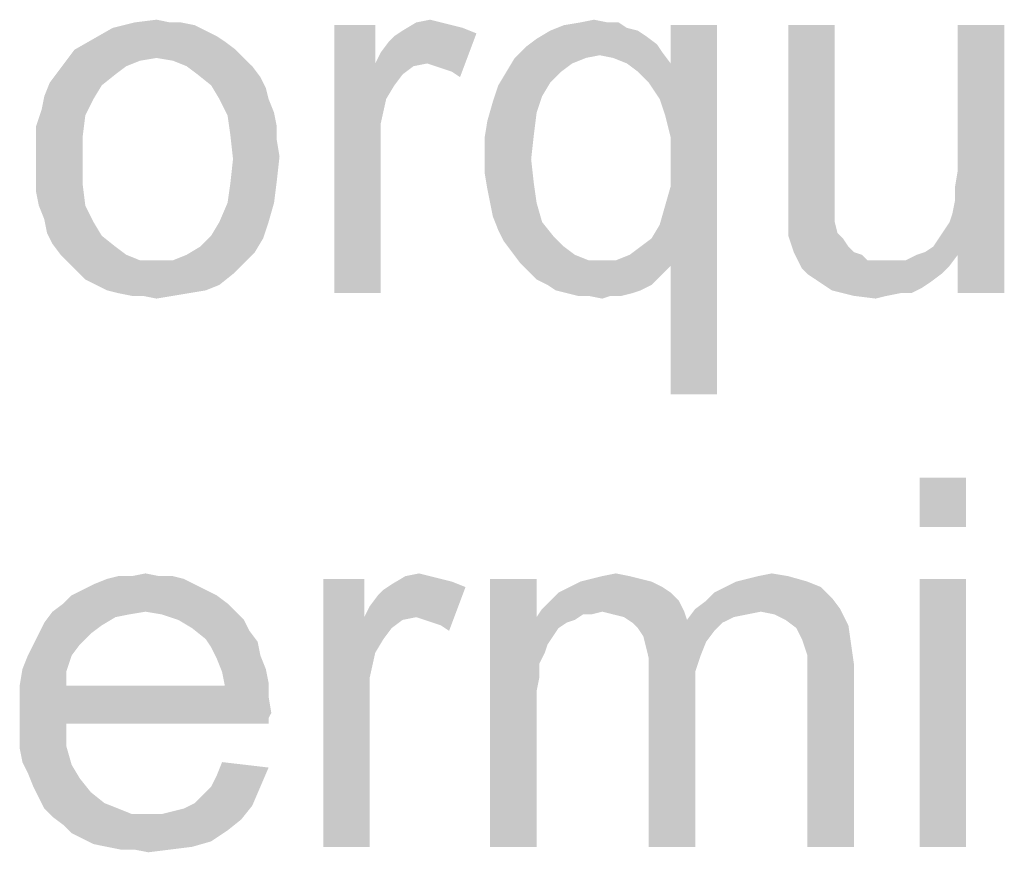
# Paper-space layout '61767N-2-A-2_1_1' of a CAD drawing. Header units: millimetres. Extents: x 0 to 594, y 1 to 420.
# Tile 11 of 222: x 170 to 178, y 110 to 117. Entities that reach past the tile are written whole.
import ezdxf

# ---------------------------------------------------------------- set-up
doc = ezdxf.new("R2010")
doc.units = ezdxf.units.MM
doc.header["$LTSCALE"] = 32.67
doc.layers.add('61767N-2-A-2_DXF_TEXT', color=7, linetype='CONTINUOUS')

psp = doc.layouts.new('61767N-2-A-2_1_1')

# ---------------------------------------------------------------- linework, layer by layer
at = {"layer": '61767N-2-A-2_DXF_TEXT', "color": 2, "linetype": 'Continuous'}
for points in [[(171.4015, 116.8073), (171.5126, 116.7851), (170.846, 116.7629)], [(171.3126, 116.8073), (171.4015, 116.8073), (170.846, 116.7629)], [(171.3126, 116.8073), (170.846, 116.7629), (171.0237, 116.8073)], [(171.0237, 116.8073), (171.2015, 116.8296), (171.3126, 116.8073)], [(173.5126, 116.8073), (173.6015, 116.7851), (173.2015, 116.7407)], [(173.5126, 116.8073), (173.2015, 116.7407), (173.3126, 116.8073)], [(173.3126, 116.8073), (173.4237, 116.8296), (173.5126, 116.8073)], [(174.8682, 116.8073), (174.9571, 116.8073), (174.5126, 116.7851)], [(174.8682, 116.8073), (174.5126, 116.7851), (174.646, 116.8073)], [(174.5126, 116.7851), (174.9571, 116.8073), (175.0237, 116.7629)], [(174.646, 116.8073), (174.7571, 116.8296), (174.8682, 116.8073)], [(171.6015, 116.7407), (170.6904, 116.674), (170.846, 116.7629)], [(171.6015, 116.7407), (171.6904, 116.6962), (170.6904, 116.674)], [(170.846, 116.7629), (171.5126, 116.7851), (171.6015, 116.7407)], [(172.9793, 116.7851), (172.9793, 116.474), (172.646, 114.6073)], [(172.9793, 116.7851), (172.646, 114.6073), (172.646, 116.7851)], [(173.8015, 116.7185), (173.1349, 116.6962), (173.2015, 116.7407)], [(173.6015, 116.7851), (173.6904, 116.7629), (173.2015, 116.7407)], [(173.2015, 116.7407), (173.6904, 116.7629), (173.8015, 116.7185)], [(175.1126, 116.7407), (175.1793, 116.6962), (174.2904, 116.674)], [(175.1126, 116.7407), (174.2904, 116.674), (174.4015, 116.7407)], [(175.0237, 116.7629), (174.4015, 116.7407), (174.5126, 116.7851)], [(174.4015, 116.7407), (175.0237, 116.7629), (175.1126, 116.7407)], [(175.2015, 116.3185), (175.3793, 116.474), (175.7571, 116.7851)], [(175.2904, 116.1851), (175.2015, 116.3185), (175.7571, 116.7851)], [(175.3349, 116.0518), (175.2904, 116.1851), (175.7571, 116.7851)], [(175.2904, 115.1629), (175.3349, 115.3185), (175.7571, 116.7851)], [(175.3793, 114.8296), (175.2904, 115.1629), (175.7571, 116.7851)], [(175.3793, 115.874), (175.3349, 116.0518), (175.7571, 116.7851)], [(175.3349, 115.3185), (175.3793, 115.474), (175.7571, 116.7851)], [(175.7571, 116.7851), (175.3793, 116.474), (175.3793, 116.7851)], [(175.3793, 115.674), (175.3793, 115.874), (175.7571, 116.7851)], [(175.3793, 115.474), (175.3793, 115.674), (175.7571, 116.7851)], [(175.3793, 113.7851), (175.3793, 114.8296), (175.7571, 116.7851)], [(175.3793, 113.7851), (175.7571, 116.7851), (175.7571, 113.7851)], [(176.7126, 116.7851), (176.7126, 115.5629), (176.3349, 115.4296)], [(176.7126, 116.7851), (176.3349, 115.4296), (176.3349, 116.7851)], [(177.6682, 115.2518), (177.6904, 115.3629), (178.0904, 116.7851)], [(177.7126, 114.9185), (177.6682, 115.2518), (178.0904, 116.7851)], [(177.6904, 115.474), (177.7126, 115.6073), (178.0904, 116.7851)], [(177.6904, 115.3629), (177.6904, 115.474), (178.0904, 116.7851)], [(178.0904, 116.7851), (177.7126, 115.6073), (177.7126, 116.7851)], [(177.7126, 114.6073), (177.7126, 114.9185), (178.0904, 116.7851)], [(177.7126, 114.6073), (178.0904, 116.7851), (178.0904, 114.6073)], [(171.7571, 116.6518), (170.5349, 116.5851), (170.6904, 116.674)], [(170.5349, 116.5851), (171.7571, 116.6518), (171.846, 116.5851)], [(170.6904, 116.674), (171.6904, 116.6962), (171.7571, 116.6518)], [(172.9793, 116.474), (173.0237, 116.5629), (173.8015, 116.7185)], [(173.4015, 116.474), (172.9793, 116.474), (173.8015, 116.7185)], [(173.0237, 116.5629), (173.0904, 116.6518), (173.8015, 116.7185)], [(173.0904, 116.6518), (173.1349, 116.6962), (173.8015, 116.7185)], [(173.4682, 116.4518), (173.4015, 116.474), (173.8015, 116.7185)], [(173.5349, 116.4296), (173.4682, 116.4518), (173.8015, 116.7185)], [(173.6015, 116.4073), (173.5349, 116.4296), (173.8015, 116.7185)], [(173.6015, 116.4073), (173.8015, 116.7185), (173.6682, 116.3629)], [(175.2682, 116.6296), (174.2015, 116.6073), (174.2904, 116.674)], [(174.2904, 116.674), (175.1793, 116.6962), (175.2682, 116.6296)], [(171.846, 116.5851), (171.2015, 116.5185), (170.4682, 116.4962)], [(171.846, 116.5851), (170.4682, 116.4962), (170.5349, 116.5851)], [(171.2015, 116.5185), (171.846, 116.5851), (171.9126, 116.5185)], [(175.3126, 116.5629), (174.1126, 116.5185), (174.2015, 116.6073)], [(175.3126, 116.5629), (174.8015, 116.5407), (174.1126, 116.5185)], [(174.2015, 116.6073), (175.2682, 116.6296), (175.3126, 116.5629)], [(174.9126, 116.5185), (174.8015, 116.5407), (175.3126, 116.5629)], [(175.0237, 116.474), (174.9126, 116.5185), (175.3126, 116.5629)], [(175.0237, 116.474), (175.3126, 116.5629), (175.3793, 116.474)], [(171.0682, 116.4962), (170.9571, 116.4518), (170.4015, 116.4073)], [(171.0682, 116.4962), (170.4015, 116.4073), (170.4682, 116.4962)], [(170.4682, 116.4962), (171.2015, 116.5185), (171.0682, 116.4962)], [(171.9126, 116.5185), (171.3349, 116.4962), (171.2015, 116.5185)], [(171.446, 116.4518), (171.3349, 116.4962), (171.9126, 116.5185)], [(171.446, 116.4518), (171.9126, 116.5185), (171.9793, 116.4518)], [(174.6904, 116.5185), (174.5793, 116.474), (174.046, 116.4073)], [(174.6904, 116.5185), (174.046, 116.4073), (174.1126, 116.5185)], [(174.1126, 116.5185), (174.8015, 116.5407), (174.6904, 116.5185)], [(170.8682, 116.3851), (170.3349, 116.3185), (170.4015, 116.4073)], [(170.4015, 116.4073), (170.9571, 116.4518), (170.8682, 116.3851)], [(171.9793, 116.4518), (171.5349, 116.3851), (171.446, 116.4518)], [(171.5349, 116.3851), (171.9793, 116.4518), (172.046, 116.3629)], [(172.9793, 116.474), (173.0682, 116.1851), (172.646, 114.6073)], [(172.9793, 116.474), (173.4015, 116.474), (173.2904, 116.4518)], [(172.9793, 116.474), (173.2904, 116.4518), (173.2015, 116.3851)], [(172.9793, 116.474), (173.2015, 116.3851), (173.1349, 116.2962)], [(172.9793, 116.474), (173.1349, 116.2962), (173.0682, 116.1851)], [(174.4904, 116.4073), (174.4015, 116.3185), (173.9793, 116.2962)], [(174.4904, 116.4073), (173.9793, 116.2962), (174.046, 116.4073)], [(174.046, 116.4073), (174.5793, 116.474), (174.4904, 116.4073)], [(175.3793, 116.474), (175.1126, 116.4073), (175.0237, 116.474)], [(175.2015, 116.3185), (175.1126, 116.4073), (175.3793, 116.474)], [(170.3349, 116.3185), (170.8682, 116.3851), (170.7571, 116.2962)], [(172.046, 116.3629), (171.646, 116.2962), (171.5349, 116.3851)], [(171.646, 116.2962), (172.046, 116.3629), (172.0904, 116.274)], [(170.7571, 116.2962), (170.2904, 116.2073), (170.3349, 116.3185)], [(170.2904, 116.2073), (170.7571, 116.2962), (170.6904, 116.1851)], [(172.0904, 116.274), (171.7126, 116.1851), (171.646, 116.2962)], [(171.7126, 116.1851), (172.0904, 116.274), (172.1126, 116.1851)], [(174.3349, 116.2073), (173.9349, 116.1629), (173.9793, 116.2962)], [(173.9793, 116.2962), (174.4015, 116.3185), (174.3349, 116.2073)], [(170.6904, 116.1851), (170.2682, 116.0962), (170.2904, 116.2073)], [(170.2682, 116.0962), (170.6904, 116.1851), (170.6237, 116.0518)], [(172.1126, 116.1851), (171.7793, 116.0518), (171.7126, 116.1851)], [(172.1126, 116.1851), (172.1571, 116.074), (171.7793, 116.0518)], [(173.0682, 116.1851), (173.0237, 115.9851), (172.646, 114.6073)], [(174.2904, 116.074), (173.8904, 116.0073), (173.9349, 116.1629)], [(173.9349, 116.1629), (174.3349, 116.2073), (174.2904, 116.074)], [(170.6237, 116.0518), (170.2237, 115.9629), (170.2682, 116.0962)], [(170.2237, 115.9629), (170.6237, 116.0518), (170.6015, 115.874)], [(171.7793, 116.0518), (172.1571, 116.074), (172.1793, 115.9629)], [(172.1793, 115.9629), (171.8015, 115.8962), (171.7793, 116.0518)], [(174.2682, 115.8962), (173.8682, 115.874), (173.8904, 116.0073)], [(173.8904, 116.0073), (174.2904, 116.074), (174.2682, 115.8962)], [(170.6015, 115.874), (170.2237, 115.8296), (170.2237, 115.9629)], [(171.8015, 115.8962), (172.1793, 115.9629), (172.1793, 115.8518)], [(173.0237, 115.9851), (173.0237, 115.7407), (172.646, 114.6073)], [(170.2237, 115.6962), (170.2237, 115.8296), (170.6015, 115.874)], [(170.2237, 115.6962), (170.6015, 115.874), (170.6015, 115.6962)], [(172.1793, 115.8518), (171.8237, 115.6962), (171.8015, 115.8962)], [(172.1793, 115.8518), (172.2015, 115.7185), (171.8237, 115.6962)], [(173.8682, 115.6962), (173.8682, 115.874), (174.2682, 115.8962)], [(173.8682, 115.6962), (174.2682, 115.8962), (174.246, 115.6962)], [(170.6015, 115.6962), (170.2237, 115.5629), (170.2237, 115.6962)], [(170.2237, 115.5629), (170.6015, 115.6962), (170.6015, 115.4962)], [(172.1793, 115.5185), (171.8015, 115.4962), (171.8237, 115.6962)], [(171.8237, 115.6962), (172.2015, 115.7185), (172.1793, 115.5185)], [(172.646, 114.6073), (173.0237, 115.7407), (173.0237, 114.6073)], [(174.246, 115.6962), (173.8682, 115.5851), (173.8682, 115.6962)], [(173.8682, 115.5851), (174.246, 115.6962), (174.2682, 115.4962)], [(170.6015, 115.4962), (170.2237, 115.4296), (170.2237, 115.5629)], [(174.2682, 115.4962), (173.8904, 115.4518), (173.8682, 115.5851)], [(176.3349, 115.4296), (176.7126, 115.5629), (176.7126, 115.4296)], [(170.246, 115.3185), (170.2237, 115.4296), (170.6015, 115.4962)], [(170.246, 115.3185), (170.6015, 115.4962), (170.6237, 115.3185)], [(171.7793, 115.3407), (171.8015, 115.4962), (172.1793, 115.5185)], [(171.7793, 115.3407), (172.1793, 115.5185), (172.1571, 115.3407)], [(173.9126, 115.3407), (173.8904, 115.4518), (174.2682, 115.4962)], [(173.9126, 115.3407), (174.2682, 115.4962), (174.2904, 115.3407)], [(176.7126, 115.4296), (176.3349, 115.3185), (176.3349, 115.4296)], [(176.3349, 115.3185), (176.7126, 115.4296), (176.7126, 115.3185)], [(170.6237, 115.3185), (170.2904, 115.2073), (170.246, 115.3185)], [(170.2904, 115.2073), (170.6237, 115.3185), (170.6904, 115.1851)], [(172.1571, 115.3407), (171.7126, 115.1851), (171.7793, 115.3407)], [(171.7126, 115.1851), (172.1571, 115.3407), (172.1126, 115.1851)], [(174.2904, 115.3407), (173.9349, 115.2296), (173.9126, 115.3407)], [(173.9349, 115.2296), (174.2904, 115.3407), (174.3349, 115.1851)], [(176.7126, 115.3185), (176.3349, 115.2296), (176.3349, 115.3185)], [(176.3349, 115.2296), (176.7126, 115.3185), (176.7126, 115.2296)], [(170.6904, 115.1851), (170.3126, 115.0962), (170.2904, 115.2073)], [(174.3349, 115.1851), (173.9793, 115.1185), (173.9349, 115.2296)], [(176.7126, 115.2296), (176.7126, 115.1851), (176.3349, 115.1407)], [(176.7126, 115.2296), (176.3349, 115.1407), (176.3349, 115.2296)], [(177.7126, 114.9185), (177.646, 115.1851), (177.6682, 115.2518)], [(170.3126, 115.0962), (170.6904, 115.1851), (170.7571, 115.074)], [(172.1126, 115.1851), (171.646, 115.074), (171.7126, 115.1851)], [(171.646, 115.074), (172.1126, 115.1851), (172.0682, 115.0518)], [(173.9793, 115.1185), (174.3349, 115.1851), (174.4237, 115.074)], [(175.3793, 114.8296), (175.2237, 115.0518), (175.2904, 115.1629)], [(176.3349, 115.1407), (176.7126, 115.1851), (176.7349, 115.0962)], [(176.7349, 115.0962), (176.3349, 115.074), (176.3349, 115.1407)], [(177.7126, 114.9185), (177.6015, 115.1185), (177.646, 115.1851)], [(170.7571, 115.074), (170.3571, 115.0073), (170.3126, 115.0962)], [(170.3571, 115.0073), (170.7571, 115.074), (170.8682, 114.9851)], [(172.0682, 115.0518), (171.5571, 114.9851), (171.646, 115.074)], [(171.5571, 114.9851), (172.0682, 115.0518), (172.0015, 114.9407)], [(174.4237, 115.074), (174.0237, 115.0296), (173.9793, 115.1185)], [(174.0237, 115.0296), (174.4237, 115.074), (174.5126, 114.9851)], [(175.046, 114.9185), (175.1349, 114.9851), (175.2237, 115.0518)], [(175.3793, 114.8296), (175.046, 114.9185), (175.2237, 115.0518)], [(176.3349, 115.074), (176.7349, 115.0962), (176.7793, 115.0518)], [(176.7793, 115.0518), (176.3793, 114.9407), (176.3349, 115.074)], [(176.7793, 115.0518), (176.8237, 114.9851), (176.3793, 114.9407)], [(177.7126, 114.9185), (177.5126, 114.9851), (177.5571, 115.0518)], [(177.7126, 114.9185), (177.5571, 115.0518), (177.6015, 115.1185)], [(170.8682, 114.9851), (170.4237, 114.9185), (170.3571, 115.0073)], [(170.4237, 114.9185), (170.8682, 114.9851), (170.9571, 114.9185)], [(172.0015, 114.9407), (171.446, 114.9185), (171.5571, 114.9851)], [(174.5126, 114.9851), (174.0904, 114.9407), (174.0237, 115.0296)], [(174.0904, 114.9407), (174.5126, 114.9851), (174.6015, 114.9185)], [(176.3793, 114.9407), (176.8237, 114.9851), (176.8682, 114.9407)], [(177.7126, 114.9185), (177.446, 114.9407), (177.5126, 114.9851)], [(170.9571, 114.9185), (170.4904, 114.8518), (170.4237, 114.9185)], [(170.9571, 114.9185), (171.0682, 114.874), (170.4904, 114.8518)], [(171.3349, 114.874), (171.446, 114.9185), (172.0015, 114.9407)], [(171.3349, 114.874), (172.0015, 114.9407), (171.9126, 114.8518)], [(174.6015, 114.9185), (174.1571, 114.8518), (174.0904, 114.9407)], [(174.6015, 114.9185), (174.7126, 114.874), (174.1571, 114.8518)], [(175.3793, 114.8296), (174.9349, 114.874), (175.046, 114.9185)], [(176.8682, 114.9407), (176.446, 114.8073), (176.3793, 114.9407)], [(176.8682, 114.9407), (176.9349, 114.9185), (176.446, 114.8073)], [(176.9349, 114.9185), (176.9793, 114.874), (176.446, 114.8073)], [(177.7126, 114.9185), (177.2904, 114.874), (177.3793, 114.9185)], [(177.2904, 114.874), (177.7126, 114.9185), (177.646, 114.8296)], [(177.7126, 114.9185), (177.3793, 114.9185), (177.446, 114.9407)], [(171.2015, 114.874), (171.3349, 114.874), (170.4904, 114.8518)], [(171.0682, 114.874), (171.2015, 114.874), (170.4904, 114.8518)], [(171.9126, 114.8518), (170.4904, 114.8518), (171.3349, 114.874)], [(171.9126, 114.8518), (170.5571, 114.7851), (170.4904, 114.8518)], [(170.5571, 114.7851), (171.9126, 114.8518), (171.8237, 114.7629)], [(174.8237, 114.874), (174.9349, 114.874), (174.1571, 114.8518)], [(174.7126, 114.874), (174.8237, 114.874), (174.1571, 114.8518)], [(175.3793, 114.8296), (174.1571, 114.8518), (174.9349, 114.874)], [(175.3793, 114.8296), (174.2237, 114.7851), (174.1571, 114.8518)], [(174.2237, 114.7851), (175.3793, 114.8296), (175.3349, 114.7851)], [(177.2904, 114.874), (177.646, 114.8296), (176.446, 114.8073)], [(177.2237, 114.874), (177.2904, 114.874), (176.446, 114.8073)], [(177.1349, 114.874), (177.2237, 114.874), (176.446, 114.8073)], [(177.0682, 114.874), (177.1349, 114.874), (176.446, 114.8073)], [(176.9793, 114.874), (177.0682, 114.874), (176.446, 114.8073)], [(176.4904, 114.7629), (176.446, 114.8073), (177.646, 114.8296)], [(176.4904, 114.7629), (177.646, 114.8296), (177.5793, 114.7629)], [(171.8237, 114.7629), (170.6237, 114.7185), (170.5571, 114.7851)], [(170.7126, 114.674), (170.6237, 114.7185), (171.8237, 114.7629)], [(170.7126, 114.674), (171.8237, 114.7629), (171.7126, 114.674)], [(175.3349, 114.7851), (174.2904, 114.7185), (174.2237, 114.7851)], [(174.2904, 114.7185), (175.3349, 114.7851), (175.2682, 114.7185)], [(177.5793, 114.7629), (176.5571, 114.7185), (176.4904, 114.7629)], [(176.5571, 114.7185), (177.5793, 114.7629), (177.4904, 114.6962)], [(171.7126, 114.674), (170.8015, 114.6296), (170.7126, 114.674)], [(170.8015, 114.6296), (171.7126, 114.674), (171.6015, 114.6296)], [(175.2682, 114.7185), (174.3793, 114.674), (174.2904, 114.7185)], [(174.3793, 114.674), (175.2682, 114.7185), (175.2237, 114.674)], [(175.2237, 114.674), (174.446, 114.6296), (174.3793, 114.674)], [(174.446, 114.6296), (175.2237, 114.674), (175.1349, 114.6296)], [(177.4904, 114.6962), (176.6237, 114.674), (176.5571, 114.7185)], [(176.6237, 114.674), (177.4904, 114.6962), (177.4237, 114.6518)], [(177.4237, 114.6518), (176.6904, 114.6296), (176.6237, 114.674)], [(177.246, 114.6073), (176.6904, 114.6296), (177.4237, 114.6518)], [(177.246, 114.6073), (177.4237, 114.6518), (177.3349, 114.6073)], [(171.6015, 114.6296), (170.8904, 114.6073), (170.8015, 114.6296)], [(170.8904, 114.6073), (171.6015, 114.6296), (171.4682, 114.6073)], [(171.4682, 114.6073), (171.0015, 114.5851), (170.8904, 114.6073)], [(171.0904, 114.5851), (171.0015, 114.5851), (171.4682, 114.6073)], [(171.0904, 114.5851), (171.4682, 114.6073), (171.3349, 114.5851)], [(171.3349, 114.5851), (171.2015, 114.5629), (171.0904, 114.5851)], [(175.1349, 114.6296), (174.5349, 114.6073), (174.446, 114.6296)], [(174.5349, 114.6073), (175.1349, 114.6296), (175.0682, 114.6073)], [(175.0682, 114.6073), (174.6237, 114.5851), (174.5349, 114.6073)], [(174.7126, 114.5851), (174.6237, 114.5851), (175.0682, 114.6073)], [(174.8904, 114.5851), (174.7126, 114.5851), (175.0682, 114.6073)], [(174.8904, 114.5851), (174.8237, 114.5629), (174.7126, 114.5851)], [(174.8904, 114.5851), (175.0682, 114.6073), (174.9793, 114.5851)], [(177.246, 114.6073), (176.8682, 114.5851), (176.6904, 114.6296)], [(176.8682, 114.5851), (177.246, 114.6073), (177.1349, 114.5851)], [(177.1349, 114.5851), (177.046, 114.5629), (176.8682, 114.5851)], [(177.7793, 113.1073), (177.4015, 112.7073), (177.4015, 113.1073)], [(177.4015, 112.7073), (177.7793, 113.1073), (177.7793, 112.7073)], [(171.0015, 112.3073), (171.1126, 112.3296), (171.2237, 112.3073)], [(173.2237, 112.3073), (173.3349, 112.3296), (173.4237, 112.3073)], [(174.8237, 112.3073), (174.9349, 112.3296), (175.046, 112.3073)], [(176.0904, 112.3073), (176.2015, 112.3296), (176.3349, 112.3073)], [(171.5126, 112.2407), (170.6015, 112.1962), (170.6904, 112.2407)], [(170.6015, 112.1962), (171.5126, 112.2407), (171.6015, 112.1962)], [(171.4237, 112.2851), (170.6904, 112.2407), (170.8015, 112.2851)], [(170.6904, 112.2407), (171.4237, 112.2851), (171.5126, 112.2407)], [(171.2237, 112.3073), (171.3349, 112.3073), (170.8015, 112.2851)], [(171.0015, 112.3073), (171.2237, 112.3073), (170.8015, 112.2851)], [(171.0015, 112.3073), (170.8015, 112.2851), (170.8904, 112.3073)], [(170.8015, 112.2851), (171.3349, 112.3073), (171.4237, 112.2851)], [(172.8904, 112.2851), (172.8904, 111.974), (172.5571, 110.1073)], [(172.8904, 112.2851), (172.5571, 110.1073), (172.5571, 112.2851)], [(173.7126, 112.2185), (173.046, 112.1962), (173.1126, 112.2407)], [(173.4237, 112.3073), (173.5126, 112.2851), (173.1126, 112.2407)], [(173.4237, 112.3073), (173.1126, 112.2407), (173.2237, 112.3073)], [(173.5126, 112.2851), (173.6015, 112.2629), (173.1126, 112.2407)], [(173.1126, 112.2407), (173.6015, 112.2629), (173.7126, 112.2185)], [(174.2904, 112.2851), (174.2904, 111.974), (173.9126, 110.1073)], [(174.2904, 112.2851), (173.9126, 110.1073), (173.9126, 112.2851)], [(175.2237, 112.2629), (174.5571, 112.2185), (174.646, 112.2629)], [(174.5571, 112.2185), (175.2237, 112.2629), (175.3126, 112.2185)], [(175.1349, 112.2851), (174.646, 112.2629), (174.7349, 112.2851)], [(174.646, 112.2629), (175.1349, 112.2851), (175.2237, 112.2629)], [(175.046, 112.3073), (174.7349, 112.2851), (174.8237, 112.3073)], [(174.7349, 112.2851), (175.046, 112.3073), (175.1349, 112.2851)], [(176.4904, 112.2629), (175.8237, 112.2185), (175.9126, 112.2629)], [(175.8237, 112.2185), (176.4904, 112.2629), (176.6015, 112.2185)], [(175.9126, 112.2629), (176.0015, 112.2851), (176.3349, 112.3073)], [(175.9126, 112.2629), (176.3349, 112.3073), (176.4904, 112.2629)], [(176.3349, 112.3073), (176.0015, 112.2851), (176.0904, 112.3073)], [(177.7793, 112.2851), (177.4015, 110.1073), (177.4015, 112.2851)], [(177.4015, 110.1073), (177.7793, 112.2851), (177.7793, 110.1073)], [(171.6015, 112.1962), (170.5126, 112.1518), (170.6015, 112.1962)], [(170.5126, 112.1518), (171.6015, 112.1962), (171.6904, 112.1518)], [(172.8904, 111.974), (172.9349, 112.0629), (173.7126, 112.2185)], [(173.3126, 111.974), (172.8904, 111.974), (173.7126, 112.2185)], [(172.9349, 112.0629), (173.0015, 112.1518), (173.7126, 112.2185)], [(173.0015, 112.1518), (173.046, 112.1962), (173.7126, 112.2185)], [(173.3793, 111.9518), (173.3126, 111.974), (173.7126, 112.2185)], [(173.446, 111.9296), (173.3793, 111.9518), (173.7126, 112.2185)], [(173.5126, 111.9073), (173.446, 111.9296), (173.7126, 112.2185)], [(173.5126, 111.9073), (173.7126, 112.2185), (173.5793, 111.8629)], [(175.3793, 112.174), (174.4015, 112.1073), (174.4682, 112.174)], [(174.4015, 112.1073), (175.3793, 112.174), (175.446, 112.1073)], [(175.3126, 112.2185), (174.4682, 112.174), (174.5571, 112.2185)], [(174.4682, 112.174), (175.3126, 112.2185), (175.3793, 112.174)], [(176.6904, 112.1296), (175.6682, 112.1073), (175.7349, 112.174)], [(176.6015, 112.2185), (175.7349, 112.174), (175.8237, 112.2185)], [(175.7349, 112.174), (176.6015, 112.2185), (176.6904, 112.1296)], [(171.7793, 112.0851), (170.3571, 112.0185), (170.446, 112.0851)], [(171.1126, 112.0185), (170.3571, 112.0185), (171.7793, 112.0851)], [(171.6904, 112.1518), (170.446, 112.0851), (170.5126, 112.1518)], [(170.446, 112.0851), (171.6904, 112.1518), (171.7793, 112.0851)], [(171.1126, 112.0185), (171.7793, 112.0851), (171.846, 112.0185)], [(175.446, 112.1073), (174.3349, 112.0407), (174.4015, 112.1073)], [(174.8237, 112.0185), (174.3349, 112.0407), (175.446, 112.1073)], [(174.8237, 112.0185), (175.446, 112.1073), (175.4904, 112.0185)], [(175.5793, 112.0407), (175.6682, 112.1073), (176.6904, 112.1296)], [(175.5793, 112.0407), (176.6904, 112.1296), (176.7571, 112.0407)], [(171.1126, 112.0185), (170.9793, 111.9962), (170.2904, 111.9296)], [(171.1126, 112.0185), (170.2904, 111.9296), (170.3571, 112.0185)], [(171.846, 112.0185), (171.246, 111.9962), (171.1126, 112.0185)], [(171.3793, 111.9518), (171.246, 111.9962), (171.846, 112.0185)], [(171.3793, 111.9518), (171.846, 112.0185), (171.9126, 111.9518)], [(174.8237, 112.0185), (174.2904, 111.974), (174.3349, 112.0407)], [(174.8237, 112.0185), (174.6682, 111.9962), (174.2904, 111.974)], [(174.6682, 111.9962), (174.8237, 112.0185), (174.7349, 111.9962)], [(175.4904, 112.0185), (174.9126, 111.9962), (174.8237, 112.0185)], [(175.0015, 111.974), (174.9126, 111.9962), (175.4904, 112.0185)], [(175.0015, 111.974), (175.4904, 112.0185), (175.5126, 111.9518)], [(176.1126, 112.0185), (175.5126, 111.9518), (175.5793, 112.0407)], [(176.1126, 112.0185), (176.0015, 111.9962), (175.5126, 111.9518)], [(175.5793, 112.0407), (176.7571, 112.0407), (176.1126, 112.0185)], [(176.2237, 111.9962), (176.1126, 112.0185), (176.7571, 112.0407)], [(176.3126, 111.9518), (176.2237, 111.9962), (176.7571, 112.0407)], [(176.3126, 111.9518), (176.7571, 112.0407), (176.8237, 111.9073)], [(170.7571, 111.9073), (170.246, 111.8407), (170.2904, 111.9296)], [(170.9793, 111.9962), (170.8682, 111.974), (170.2904, 111.9296)], [(170.2904, 111.9296), (170.8682, 111.974), (170.7571, 111.9073)], [(171.9126, 111.9518), (171.4904, 111.8851), (171.3793, 111.9518)], [(171.4904, 111.8851), (171.9126, 111.9518), (171.9571, 111.8629)], [(172.8904, 111.974), (172.9793, 111.6851), (172.5571, 110.1073)], [(172.8904, 111.974), (173.3126, 111.974), (173.2015, 111.9518)], [(172.8904, 111.974), (173.2015, 111.9518), (173.1126, 111.8851)], [(172.8904, 111.974), (173.1126, 111.8851), (173.046, 111.7962)], [(172.8904, 111.974), (173.046, 111.7962), (172.9793, 111.6851)], [(174.2904, 111.974), (174.3126, 111.5962), (173.9126, 110.1073)], [(174.2904, 111.974), (174.6682, 111.9962), (174.6015, 111.9518)], [(174.2904, 111.974), (174.6015, 111.9518), (174.5349, 111.9296)], [(174.2904, 111.974), (174.5349, 111.9296), (174.4682, 111.8851)], [(174.2904, 111.974), (174.4682, 111.8851), (174.4237, 111.8185)], [(174.2904, 111.974), (174.4237, 111.8185), (174.3793, 111.7518)], [(174.2904, 111.974), (174.3793, 111.7518), (174.3126, 111.5962)], [(175.5126, 111.9518), (175.0682, 111.9296), (175.0015, 111.974)], [(175.8015, 111.9296), (175.0682, 111.9296), (175.5126, 111.9518)], [(175.8015, 111.9296), (175.1126, 111.8851), (175.0682, 111.9296)], [(175.1126, 111.8851), (175.8015, 111.9296), (175.7349, 111.8629)], [(176.0015, 111.9962), (175.8904, 111.974), (175.5126, 111.9518)], [(175.5126, 111.9518), (175.8904, 111.974), (175.8015, 111.9296)], [(176.8237, 111.9073), (176.4015, 111.8851), (176.3126, 111.9518)], [(170.6682, 111.8407), (170.2015, 111.7518), (170.246, 111.8407)], [(170.2015, 111.7518), (170.6682, 111.8407), (170.5793, 111.7518)], [(170.246, 111.8407), (170.7571, 111.9073), (170.6682, 111.8407)], [(171.9571, 111.8629), (171.6015, 111.7962), (171.4904, 111.8851)], [(171.6015, 111.7962), (171.9571, 111.8629), (172.0237, 111.774)], [(175.7349, 111.8629), (175.1571, 111.8185), (175.1126, 111.8851)], [(175.1571, 111.8185), (175.7349, 111.8629), (175.6682, 111.774)], [(176.446, 111.7962), (176.4015, 111.8851), (176.8237, 111.9073)], [(176.446, 111.7962), (176.8237, 111.9073), (176.846, 111.7518)], [(172.0237, 111.774), (171.646, 111.7296), (171.6015, 111.7962)], [(171.646, 111.7296), (172.0237, 111.774), (172.046, 111.6629)], [(175.6682, 111.774), (175.1793, 111.7296), (175.1571, 111.8185)], [(175.1793, 111.7296), (175.6682, 111.774), (175.6237, 111.6629)], [(176.846, 111.7518), (176.4682, 111.7296), (176.446, 111.7962)], [(170.5793, 111.7518), (170.1571, 111.6629), (170.2015, 111.7518)], [(170.1571, 111.6629), (170.5793, 111.7518), (170.5126, 111.6629)], [(172.046, 111.6629), (171.6904, 111.6407), (171.646, 111.7296)], [(172.9793, 111.6851), (172.9349, 111.4851), (172.5571, 110.1073)], [(174.3793, 111.7518), (174.3571, 111.6851), (174.3126, 111.5962)], [(175.6237, 111.6629), (175.2015, 111.6407), (175.1793, 111.7296)], [(176.4904, 111.6629), (176.4682, 111.7296), (176.846, 111.7518)], [(176.4904, 111.6629), (176.846, 111.7518), (176.8682, 111.5962)], [(170.5126, 111.6629), (170.1126, 111.5518), (170.1571, 111.6629)], [(170.1126, 111.5518), (170.5126, 111.6629), (170.4682, 111.5296)], [(171.6904, 111.6407), (172.046, 111.6629), (172.0904, 111.5518)], [(172.0904, 111.5518), (171.7349, 111.5296), (171.6904, 111.6407)], [(175.2015, 111.6407), (175.6237, 111.6629), (175.5793, 111.5296)], [(175.5793, 111.5296), (175.2015, 111.5073), (175.2015, 111.6407)], [(176.8682, 111.5962), (176.4904, 111.574), (176.4904, 111.6629)], [(170.4682, 111.5296), (170.0904, 111.4185), (170.1126, 111.5518)], [(170.0904, 111.4185), (170.4682, 111.5296), (170.4682, 111.4185)], [(171.7349, 111.5296), (172.0904, 111.5518), (172.1126, 111.4407)], [(172.1126, 111.4407), (171.7571, 111.4185), (171.7349, 111.5296)], [(174.3126, 111.5962), (174.3126, 111.4851), (173.9126, 110.1073)], [(175.2015, 111.5073), (175.5793, 111.5296), (175.5793, 111.374)], [(176.4904, 111.4629), (176.4904, 111.574), (176.8682, 111.5962)], [(176.4904, 110.1073), (176.4904, 111.4629), (176.8682, 111.5962)], [(176.4904, 110.1073), (176.8682, 111.5962), (176.8682, 110.1073)], [(171.7571, 111.4185), (172.1126, 111.4407), (172.1126, 111.3296)], [(172.9349, 111.4851), (172.9349, 111.2407), (172.5571, 110.1073)], [(174.3126, 111.4851), (174.2904, 111.374), (173.9126, 110.1073)], [(175.5793, 111.374), (175.2015, 110.1073), (175.2015, 111.5073)], [(171.7571, 111.4185), (172.1126, 111.3296), (170.0904, 111.3073)], [(170.4682, 111.4185), (171.7571, 111.4185), (170.0904, 111.3073)], [(170.4682, 111.4185), (170.0904, 111.3073), (170.0904, 111.4185)], [(174.2904, 111.374), (174.2904, 111.2185), (173.9126, 110.1073)], [(175.2015, 110.1073), (175.5793, 111.374), (175.5793, 110.1073)], [(170.0904, 111.3073), (172.1126, 111.3296), (172.1349, 111.1962)], [(172.1349, 111.1962), (170.0904, 111.174), (170.0904, 111.3073)], [(172.5571, 110.1073), (172.9349, 111.2407), (172.9349, 110.1073)], [(173.9126, 110.1073), (174.2904, 111.2185), (174.2904, 110.1073)], [(170.0904, 111.174), (172.1349, 111.1962), (172.1126, 111.1518)], [(170.0904, 111.174), (172.1126, 111.1518), (170.4682, 111.1073)], [(170.4682, 111.1073), (170.0904, 111.0407), (170.0904, 111.174)], [(170.4682, 111.1073), (172.1126, 111.1518), (172.1126, 111.1073)], [(170.0904, 111.0407), (170.4682, 111.1073), (170.4682, 110.9296)], [(170.4682, 110.9296), (170.0904, 110.9073), (170.0904, 111.0407)], [(170.1126, 110.7962), (170.0904, 110.9073), (170.4682, 110.9296)], [(170.1126, 110.7962), (170.4682, 110.9296), (170.5126, 110.774)], [(170.5126, 110.774), (170.1571, 110.7073), (170.1126, 110.7962)], [(170.1571, 110.7073), (170.5126, 110.774), (170.5793, 110.6629)], [(171.646, 110.5962), (171.6904, 110.6851), (172.1126, 110.7518)], [(171.646, 110.5962), (172.1126, 110.7518), (172.046, 110.5962)], [(172.1126, 110.7518), (171.6904, 110.6851), (171.7349, 110.7962)], [(170.5793, 110.6629), (170.2015, 110.5962), (170.1571, 110.7073)], [(170.2015, 110.5962), (170.5793, 110.6629), (170.6682, 110.5518)], [(170.6682, 110.5518), (170.246, 110.5073), (170.2015, 110.5962)], [(171.5126, 110.4629), (171.5793, 110.5296), (172.046, 110.5962)], [(171.5126, 110.4629), (172.046, 110.5962), (171.9793, 110.4407)], [(172.046, 110.5962), (171.5793, 110.5296), (171.646, 110.5962)], [(170.246, 110.5073), (170.6682, 110.5518), (170.7793, 110.4629)], [(170.7793, 110.4629), (170.2904, 110.4185), (170.246, 110.5073)], [(170.2904, 110.4185), (170.7793, 110.4629), (170.8904, 110.4185)], [(170.8904, 110.4185), (170.3571, 110.3518), (170.2904, 110.4185)], [(170.8904, 110.4185), (171.0015, 110.374), (170.3571, 110.3518)], [(171.246, 110.374), (171.3349, 110.3962), (171.9793, 110.4407)], [(171.246, 110.374), (171.9793, 110.4407), (171.8904, 110.3296)], [(171.3349, 110.3962), (171.4237, 110.4185), (171.9793, 110.4407)], [(171.9793, 110.4407), (171.4237, 110.4185), (171.5126, 110.4629)], [(171.1349, 110.374), (171.246, 110.374), (170.3571, 110.3518)], [(171.0015, 110.374), (171.1349, 110.374), (170.3571, 110.3518)], [(171.8904, 110.3296), (170.3571, 110.3518), (171.246, 110.374)], [(171.8904, 110.3296), (170.446, 110.2851), (170.3571, 110.3518)], [(170.446, 110.2851), (171.8904, 110.3296), (171.7793, 110.2407)], [(171.7793, 110.2407), (170.5126, 110.2185), (170.446, 110.2851)], [(170.6015, 110.174), (170.5126, 110.2185), (171.7793, 110.2407)], [(170.6015, 110.174), (171.7793, 110.2407), (171.646, 110.1518)], [(171.646, 110.1518), (170.6904, 110.1296), (170.6015, 110.174)], [(170.8015, 110.1073), (170.6904, 110.1296), (171.646, 110.1518)], [(170.8015, 110.1073), (171.646, 110.1518), (171.4904, 110.1073)], [(171.4904, 110.1073), (170.9126, 110.0851), (170.8015, 110.1073)], [(171.0237, 110.0851), (170.9126, 110.0851), (171.4904, 110.1073)], [(171.0237, 110.0851), (171.4904, 110.1073), (171.3126, 110.0851)], [(171.3126, 110.0851), (171.1349, 110.0629), (171.0237, 110.0851)]]:
    psp.add_solid(points, dxfattribs=at)

doc.saveas('drawing.dxf')
